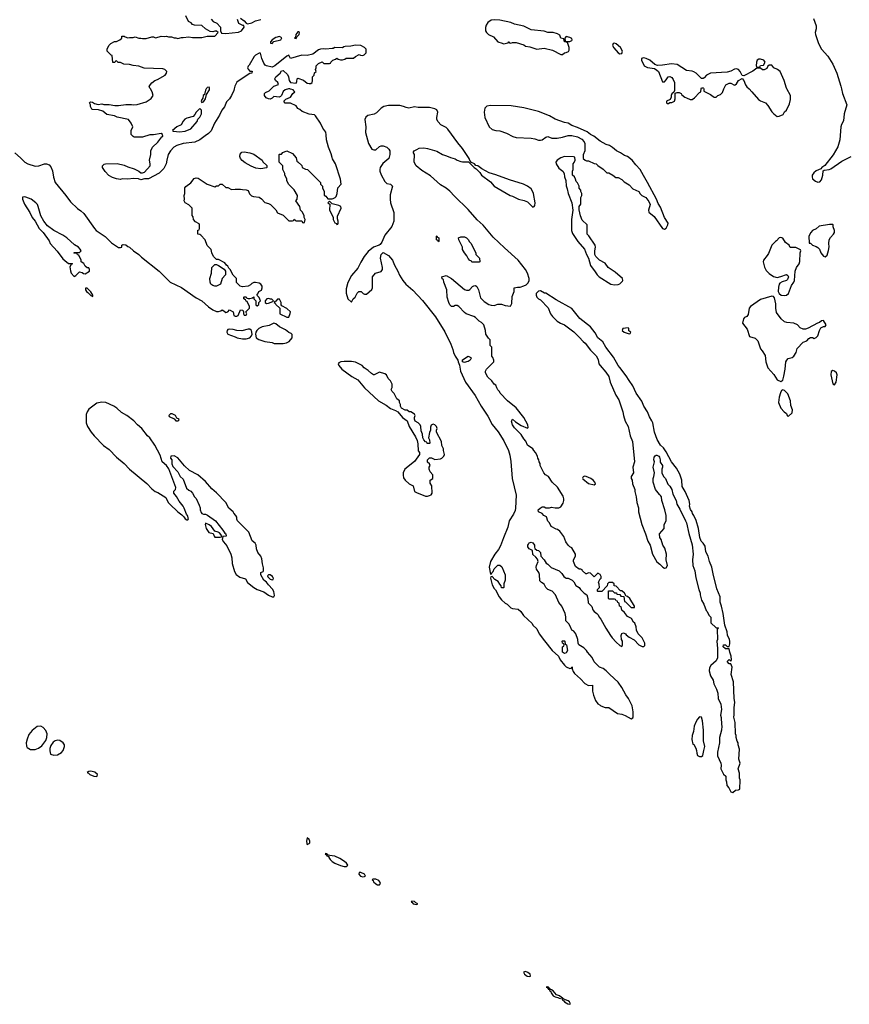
# Model space of a CAD drawing. Header units: inches. Extents: x 2494115 to 2685112, y 774173 to 915163.
# Tile 5 of 215: x 2516622 to 2525589, y 830105 to 840749. Entities that reach past the tile are written whole.
import ezdxf

# ---------------------------------------------------------------- set-up
doc = ezdxf.new("R2010")
doc.units = ezdxf.units.IN
doc.header["$MEASUREMENT"] = 0
for name, color, linetype in [('C5813', 7, 'Continuous'), ('C5814', 7, 'Continuous'), ('C5823', 7, 'Continuous'), ('C5824', 7, 'Continuous')]:
    doc.layers.add(name, color=color, linetype=linetype)

msp = doc.modelspace()

# ---------------------------------------------------------------- linework, layer by layer
at = {"layer": 'C5813', "color": 5, "elevation": 20}
for points in [[(2518940, 840000), (2518937, 839983), (2518911, 839930), (2518890, 839895), (2518859, 839861), (2518834, 839806), (2518808, 839770), (2518783, 839717), (2518729, 839631), (2518692, 839548), (2518663, 839517), (2518625, 839495), (2518570, 839452), (2518515, 839425), (2518390, 839409), (2518322, 839390), (2518288, 839372), (2518251, 839330), (2518228, 839292), (2518211, 839230), (2518206, 839190), (2518180, 839140), (2518131, 839089), (2518014, 839030), (2517972, 839028), (2517930, 839018), (2517907, 839027), (2517852, 839032), (2517790, 839025), (2517730, 839029), (2517710, 839023), (2517670, 839029), (2517624, 839044), (2517584, 839064), (2517547, 839107), (2517518, 839150), (2517518, 839170), (2517534, 839186), (2517549, 839191), (2517674, 839194), (2517750, 839176), (2517790, 839157), (2517858, 839138), (2517911, 839111), (2517930, 839092), (2517950, 839092), (2517970, 839102), (2518034, 839170), (2518034, 839190), (2518024, 839230), (2518039, 839290), (2518041, 839330), (2518057, 839370), (2518115, 839425), (2518157, 839483), (2518168, 839490), (2518167, 839507), (2518150, 839518), (2518070, 839504), (2518030, 839504), (2517950, 839479), (2517860, 839480), (2517847, 839487), (2517828, 839508), (2517828, 839550), (2517846, 839590), (2517828, 839630), (2517798, 839670), (2517677, 839697), (2517646, 839710), (2517565, 839725), (2517519, 839759), (2517475, 839775), (2517410, 839778), (2517402, 839782), (2517389, 839809), (2517388, 839830), (2517378, 839850), (2517382, 839858), (2517390, 839862), (2517410, 839858), (2517430, 839842), (2517470, 839832), (2517510, 839838), (2517531, 839831), (2517589, 839831), (2517650, 839821), (2517690, 839821), (2517771, 839831), (2517830, 839831), (2517850, 839827), (2517890, 839831), (2517990, 839861), (2518043, 839897), (2518064, 839930), (2518054, 839970), (2518035, 840000)], [(2518639, 840000), (2518630, 839986), (2518618, 839942), (2518605, 839930), (2518600, 839900), (2518590, 839886), (2518585, 839865), (2518590, 839854), (2518610, 839862), (2518630, 839894), (2518640, 839940), (2518674, 839990), (2518675, 840000)], [(2519527, 840000), (2519492, 839990), (2519470, 839974), (2519451, 839929), (2519441, 839919), (2519428, 839912), (2519370, 839919), (2519350, 839899), (2519330, 839889), (2519310, 839892), (2519285, 839905), (2519269, 839930), (2519269, 839951), (2519279, 839961), (2519319, 839981), (2519340, 840000)], [(2520000, 839261), (2519990, 839298), (2519961, 839370), (2519937, 839450), (2519936, 839504), (2519930, 839534), (2519897, 839577), (2519873, 839630), (2519821, 839710), (2519810, 839721), (2519750, 839729), (2519675, 839755), (2519650, 839778), (2519630, 839788), (2519610, 839818), (2519550, 839846), (2519490, 839846), (2519480, 839860), (2519478, 839870), (2519498, 839890), (2519550, 839912), (2519575, 839950), (2519595, 839970), (2519590, 839978), (2519578, 839990), (2519550, 839999), (2519541, 840000)], [(2516568, 839308), (2516630, 839257), (2516678, 839210), (2516710, 839190), (2516790, 839164), (2516830, 839168), (2516890, 839192), (2516912, 839192), (2516939, 839179), (2516957, 839157), (2516976, 839116), (2516986, 839046), (2517006, 838990), (2517120, 838850), (2517170, 838779), (2517247, 838707), (2517283, 838683), (2517314, 838654), (2517430, 838491), (2517450, 838471), (2517545, 838405), (2517616, 838336), (2517690, 838286), (2517710, 838285), (2517726, 838290), (2517727, 838313), (2517742, 838318), (2517770, 838315), (2517790, 838298), (2517810, 838291), (2517851, 838251), (2517910, 838211), (2517940, 838180), (2518131, 838030), (2518250, 837913), (2518370, 837855), (2518530, 837741), (2518590, 837711), (2518664, 837644), (2518710, 837611), (2518750, 837596), (2518770, 837595), (2518797, 837603), (2518810, 837612), (2518830, 837602), (2518850, 837582), (2518870, 837592), (2518890, 837612), (2518930, 837592), (2518938, 837550), (2518950, 837544), (2518970, 837544), (2518982, 837550), (2519010, 837612), (2519034, 837610), (2519042, 837590), (2519042, 837570), (2519050, 837554), (2519070, 837554), (2519078, 837570), (2519066, 837590), (2519106, 837630), (2519106, 837650), (2519082, 837702), (2519070, 837706), (2519062, 837722), (2519046, 837730), (2519046, 837750), (2519050, 837754), (2519070, 837754), (2519078, 837738), (2519090, 837734), (2519110, 837734), (2519138, 837742), (2519152, 837752), (2519154, 837730), (2519174, 837710), (2519174, 837670), (2519178, 837658), (2519190, 837654), (2519206, 837670), (2519207, 837693), (2519226, 837710), (2519210, 837746), (2519186, 837770), (2519196, 837784), (2519206, 837810), (2519234, 837826), (2519244, 837850), (2519244, 837870), (2519230, 837889), (2519210, 837902), (2519170, 837908), (2519153, 837907), (2519130, 837898), (2519118, 837882), (2519091, 837869), (2519030, 837862), (2519006, 837870), (2518967, 837907), (2518966, 837950), (2518930, 837986), (2518898, 838050), (2518883, 838063), (2518870, 838086), (2518856, 838096), (2518840, 838120), (2518770, 838158), (2518750, 838158), (2518718, 838190), (2518698, 838230), (2518690, 838266), (2518649, 838309), (2518628, 838370), (2518580, 838420), (2518570, 838428), (2518548, 838430), (2518548, 838472), (2518562, 838478), (2518566, 838490), (2518566, 838530), (2518562, 838542), (2518522, 838562), (2518502, 838590), (2518496, 838616), (2518487, 838633), (2518486, 838710), (2518450, 838748), (2518409, 838769), (2518398, 838790), (2518402, 838810), (2518398, 838850), (2518408, 838870), (2518408, 838930), (2518416, 838944), (2518470, 838985), (2518509, 839031), (2518530, 839041), (2518550, 839036), (2518650, 838971), (2518730, 838942), (2518748, 838952), (2518770, 838954), (2518788, 838972), (2518810, 838972), (2518850, 838934), (2518870, 838934), (2518910, 838912), (2518950, 838918), (2519010, 838918), (2519032, 838912), (2519070, 838911), (2519090, 838902), (2519106, 838866), (2519126, 838846), (2519150, 838836), (2519211, 838831), (2519234, 838814), (2519270, 838771), (2519310, 838761), (2519332, 838750), (2519390, 838694), (2519410, 838662), (2519470, 838634), (2519530, 838574), (2519570, 838574), (2519582, 838578), (2519590, 838594), (2519598, 838578), (2519610, 838574), (2519670, 838574), (2519678, 838558), (2519690, 838554), (2519702, 838558), (2519706, 838590), (2519698, 838610), (2519698, 838630), (2519678, 838670), (2519658, 838690), (2519649, 838730), (2519608, 838790), (2519622, 838810), (2519624, 838850), (2519589, 838910), (2519528, 838970), (2519508, 839010), (2519508, 839030), (2519488, 839068), (2519487, 839087), (2519468, 839128), (2519466, 839170), (2519426, 839210), (2519426, 839290), (2519430, 839294), (2519450, 839294), (2519467, 839313), (2519510, 839331), (2519570, 839302), (2519610, 839254), (2519618, 839218), (2519630, 839214), (2519670, 839174), (2519674, 839150), (2519713, 839133), (2519734, 839130), (2519874, 838990), (2519874, 838970), (2519894, 838950), (2519894, 838930), (2519912, 838892), (2519913, 838853), (2519930, 838842), (2519953, 838813), (2519990, 838811), (2520000, 838814)], [(2520000, 838758), (2519998, 838758), (2519970, 838786), (2519954, 838770), (2519974, 838754), (2519972, 838690), (2520000, 838635)], [(2520000, 831711), (2519974, 831714), (2519958, 831718), (2519950, 831726), (2519942, 831722), (2519946, 831730), (2519930, 831735), (2519922, 831730), (2519940, 831720), (2519942, 831710), (2519962, 831702), (2519963, 831690), (2519979, 831670), (2519999, 831650), (2520000, 831649)]]:
    msp.add_lwpolyline(points, dxfattribs=at)
for points in [[(2518570, 839788), (2518530, 839748), (2518516, 839724), (2518496, 839704), (2518430, 839684), (2518408, 839672), (2518388, 839652), (2518366, 839614), (2518322, 839590), (2518274, 839550), (2518285, 839545), (2518350, 839537), (2518410, 839545), (2518473, 839570), (2518542, 839650), (2518548, 839672), (2518570, 839694), (2518588, 839730), (2518588, 839770)], [(2519230, 839135), (2519175, 839145), (2519124, 839164), (2519060, 839200), (2519028, 839228), (2519009, 839250), (2519001, 839270), (2519004, 839296), (2519024, 839316), (2519050, 839321), (2519111, 839311), (2519154, 839294), (2519242, 839230), (2519250, 839214), (2519293, 839173), (2519294, 839150), (2519290, 839148)], [(2516670, 838834), (2516652, 838830), (2516651, 838810), (2516673, 838753), (2516730, 838666), (2516755, 838610), (2516788, 838570), (2516833, 838490), (2516874, 838450), (2516939, 838359), (2516951, 838330), (2517028, 838248), (2517090, 838165), (2517110, 838145), (2517150, 838114), (2517190, 838114), (2517194, 838110), (2517178, 838102), (2517164, 838076), (2517170, 838034), (2517178, 838010), (2517210, 837972), (2517230, 837982), (2517270, 838022), (2517296, 838016), (2517310, 838005), (2517330, 838002), (2517378, 838030), (2517378, 838050), (2517370, 838066), (2517350, 838066), (2517330, 838086), (2517315, 838115), (2517286, 838130), (2517286, 838150), (2517262, 838202), (2517248, 838208), (2517242, 838222), (2517210, 838226), (2517206, 838230), (2517210, 838234), (2517270, 838232), (2517288, 838250), (2517277, 838270), (2517259, 838290), (2517215, 838315), (2517130, 838392), (2517090, 838419), (2516990, 838469), (2516922, 838522), (2516884, 838570), (2516849, 838630), (2516822, 838730), (2516813, 838750), (2516797, 838770), (2516745, 838810), (2516688, 838832)], [(2518730, 837869), (2518710, 837875), (2518689, 837889), (2518682, 837910), (2518678, 837950), (2518695, 838010), (2518698, 838070), (2518730, 838102), (2518750, 838102), (2518770, 838092), (2518831, 838051), (2518845, 838030), (2518845, 837990), (2518811, 837950), (2518794, 837890), (2518750, 837869)], [(2517350, 837848), (2517334, 837846), (2517332, 837830), (2517343, 837810), (2517359, 837799), (2517390, 837767), (2517405, 837765), (2517410, 837754), (2517414, 837770), (2517390, 837808)], [(2519310, 837735), (2519294, 837730), (2519274, 837710), (2519274, 837690), (2519290, 837682), (2519310, 837685), (2519358, 837702), (2519366, 837710), (2519347, 837727), (2519333, 837727)], [(2519430, 837726), (2519410, 837726), (2519390, 837706), (2519378, 837702), (2519374, 837690), (2519385, 837685), (2519392, 837670), (2519434, 837630), (2519434, 837570), (2519510, 837534), (2519530, 837534), (2519547, 837573), (2519548, 837590), (2519510, 837628), (2519456, 837656), (2519448, 837668), (2519448, 837690)], [(2518890, 837405), (2518870, 837399), (2518863, 837390), (2518861, 837370), (2518870, 837348), (2518950, 837322), (2518971, 837310), (2519030, 837299), (2519070, 837300), (2519110, 837309), (2519127, 837330), (2519134, 837350), (2519129, 837389), (2519110, 837404), (2519090, 837403), (2519024, 837384), (2518969, 837390), (2518930, 837401)], [(2519370, 837469), (2519317, 837443), (2519242, 837430), (2519206, 837410), (2519186, 837390), (2519175, 837370), (2519171, 837350), (2519179, 837310), (2519206, 837290), (2519271, 837270), (2519350, 837258), (2519372, 837250), (2519470, 837248), (2519506, 837254), (2519535, 837270), (2519568, 837310), (2519567, 837347), (2519556, 837356), (2519530, 837366), (2519496, 837396), (2519430, 837429), (2519390, 837462)], [(2517510, 836615), (2517457, 836603), (2517370, 836539), (2517350, 836509), (2517340, 836480), (2517341, 836390), (2517356, 836350), (2517394, 836290), (2517427, 836250), (2517527, 836147), (2517590, 836101), (2517670, 836020), (2517752, 835952), (2517810, 835890), (2517996, 835736), (2518050, 835677), (2518086, 835650), (2518116, 835636), (2518202, 835582), (2518227, 835530), (2518243, 835510), (2518330, 835427), (2518375, 835395), (2518395, 835375), (2518410, 835352), (2518430, 835342), (2518438, 835342), (2518446, 835354), (2518435, 835390), (2518424, 835404), (2518399, 835470), (2518389, 835490), (2518345, 835545), (2518316, 835596), (2518289, 835630), (2518288, 835652), (2518306, 835670), (2518308, 835690), (2518234, 835894), (2518209, 835929), (2518161, 835970), (2518141, 836041), (2518084, 836150), (2518030, 836228), (2518002, 836250), (2517942, 836330), (2517895, 836370), (2517854, 836414), (2517781, 836470), (2517724, 836504), (2517672, 836550), (2517639, 836570), (2517552, 836610)], [(2518270, 836488), (2518253, 836487), (2518234, 836470), (2518238, 836458), (2518293, 836433), (2518310, 836414), (2518330, 836414), (2518342, 836418), (2518346, 836430), (2518322, 836442), (2518306, 836470)], [(2518290, 836033), (2518254, 836030), (2518252, 836010), (2518265, 835990), (2518266, 835946), (2518277, 835917), (2518330, 835862), (2518358, 835810), (2518390, 835782), (2518426, 835686), (2518450, 835662), (2518471, 835651), (2518491, 835631), (2518512, 835592), (2518530, 835574), (2518562, 835502), (2518571, 835471), (2518571, 835450), (2518582, 835422), (2518591, 835411), (2518610, 835402), (2518630, 835402), (2518651, 835391), (2518738, 835330), (2518818, 835230), (2518838, 835198), (2518851, 835190), (2518853, 835167), (2518818, 835162), (2518812, 835130), (2518824, 835104), (2518860, 835060), (2518905, 834970), (2518916, 834930), (2518919, 834870), (2518945, 834785), (2518963, 834750), (2519002, 834722), (2519063, 834703), (2519086, 834666), (2519154, 834610), (2519187, 834590), (2519262, 834562), (2519310, 834527), (2519350, 834508), (2519369, 834511), (2519376, 834524), (2519369, 834569), (2519354, 834594), (2519310, 834638), (2519289, 834669), (2519262, 834690), (2519230, 834746), (2519230, 834774), (2519255, 834785), (2519258, 834790), (2519256, 834824), (2519246, 834866), (2519239, 834919), (2519229, 834949), (2519195, 834990), (2519182, 835030), (2519178, 835070), (2519168, 835090), (2519135, 835115), (2519098, 835210), (2518978, 835330), (2518968, 835350), (2518968, 835370), (2518958, 835390), (2518935, 835415), (2518928, 835430), (2518882, 835470), (2518850, 835529), (2518750, 835633), (2518699, 835679), (2518630, 835758), (2518549, 835830), (2518456, 835876), (2518405, 835925), (2518330, 836012)], [(2518630, 835306), (2518625, 835290), (2518638, 835250), (2518667, 835207), (2518713, 835193), (2518724, 835164), (2518733, 835153), (2518790, 835154), (2518802, 835158), (2518806, 835170), (2518780, 835200), (2518766, 835210), (2518730, 835218), (2518695, 835270), (2518670, 835289)], [(2519330, 834748), (2519310, 834746), (2519302, 834738), (2519305, 834725), (2519330, 834702), (2519350, 834694), (2519362, 834698), (2519366, 834710), (2519358, 834718), (2519355, 834730)], [(2516850, 833112), (2516810, 833107), (2516755, 833065), (2516719, 833021), (2516701, 832970), (2516693, 832930), (2516696, 832896), (2516702, 832882), (2516738, 832858), (2516790, 832861), (2516824, 832875), (2516861, 832899), (2516903, 832957), (2516916, 832990), (2516918, 833030), (2516905, 833065), (2516877, 833097)], [(2517030, 832961), (2517006, 832954), (2516983, 832937), (2516958, 832902), (2516946, 832870), (2516946, 832846), (2516954, 832810), (2516990, 832798), (2517030, 832803), (2517074, 832826), (2517092, 832848), (2517106, 832890), (2517105, 832910), (2517092, 832932), (2517057, 832957)], [(2517390, 832624), (2517370, 832622), (2517352, 832610), (2517366, 832605), (2517379, 832590), (2517423, 832570), (2517450, 832569), (2517458, 832570), (2517464, 832590), (2517433, 832613)], [(2519730, 831906), (2519723, 831870), (2519724, 831844), (2519730, 831832), (2519750, 831842), (2519758, 831850), (2519758, 831870), (2519750, 831886)]]:
    msp.add_lwpolyline(points, close=True, dxfattribs=at)
at = {"layer": 'C5814', "color": 5, "elevation": 20}
for points in [[(2518035, 840000), (2518028, 840010), (2518022, 840030), (2518025, 840035), (2518052, 840068), (2518084, 840090), (2518110, 840101), (2518193, 840150), (2518209, 840170), (2518213, 840190), (2518192, 840212), (2518170, 840217), (2517966, 840226), (2517910, 840245), (2517850, 840253), (2517810, 840265), (2517749, 840269), (2517710, 840288), (2517688, 840288), (2517670, 840306), (2517658, 840302), (2517652, 840288), (2517628, 840288), (2517622, 840362), (2517610, 840366), (2517568, 840410), (2517568, 840432), (2517586, 840470), (2517606, 840490), (2517648, 840512), (2517667, 840513), (2517706, 840530), (2517726, 840550), (2517726, 840570), (2517730, 840572), (2517752, 840572), (2517762, 840562), (2517790, 840552), (2517810, 840558), (2517850, 840558), (2517870, 840565), (2517910, 840551), (2517930, 840551), (2517950, 840545), (2517990, 840545), (2518050, 840562), (2518070, 840562), (2518090, 840552), (2518130, 840562), (2518150, 840572), (2518190, 840566), (2518210, 840571), (2518230, 840565), (2518264, 840564), (2518290, 840552), (2518310, 840552), (2518330, 840545), (2518370, 840558), (2518390, 840556), (2518450, 840564), (2518490, 840556), (2518590, 840558), (2518650, 840572), (2518730, 840572), (2518766, 840610), (2518750, 840626), (2518730, 840626), (2518710, 840618), (2518680, 840620), (2518629, 840649), (2518590, 840686), (2518510, 840689), (2518490, 840698), (2518475, 840715), (2518448, 840730), (2518418, 840790)], [(2518690, 840754), (2518714, 840730), (2518754, 840710), (2518794, 840670), (2518792, 840630), (2518805, 840605), (2518850, 840601), (2518986, 840614), (2519019, 840630), (2519048, 840670), (2519046, 840686), (2519034, 840686), (2518989, 840709), (2518978, 840750)], [(2519010, 840765), (2519050, 840738), (2519070, 840712), (2519086, 840706), (2519130, 840715), (2519170, 840735), (2519230, 840751)], [(2520000, 840437), (2519930, 840429), (2519910, 840434), (2519874, 840430), (2519850, 840422), (2519790, 840378), (2519730, 840362), (2519670, 840364), (2519550, 840329), (2519530, 840366), (2519522, 840358), (2519510, 840355), (2519379, 840250), (2519350, 840237), (2519289, 840249), (2519276, 840256), (2519260, 840280), (2519238, 840330), (2519226, 840386), (2519210, 840388), (2519170, 840365), (2519155, 840350), (2519102, 840258), (2519090, 840246), (2519085, 840230), (2519090, 840214), (2519110, 840194), (2519133, 840193), (2519132, 840170), (2519110, 840168), (2519090, 840158), (2518968, 840072), (2518948, 840032), (2518940, 840000)], [(2519340, 840000), (2519370, 840029), (2519421, 840050), (2519413, 840070), (2519386, 840090), (2519379, 840110), (2519390, 840130), (2519439, 840170), (2519450, 840196), (2519470, 840199), (2519517, 840157), (2519527, 840130), (2519533, 840090), (2519550, 840071), (2519610, 840062), (2519619, 840081), (2519622, 840110), (2519630, 840118), (2519690, 840097), (2519730, 840064), (2519750, 840059), (2519770, 840061), (2519782, 840070), (2519787, 840087), (2519788, 840132), (2519806, 840150), (2519807, 840173), (2519826, 840190), (2519818, 840210), (2519826, 840230), (2519826, 840250), (2519850, 840274), (2519890, 840292), (2519910, 840274), (2519970, 840274), (2519982, 840278), (2519986, 840290), (2520000, 840305)], [(2518675, 840000), (2518675, 840010), (2518670, 840018), (2518650, 840015), (2518645, 840010), (2518639, 840000)], [(2519541, 840000), (2519530, 840001), (2519527, 840000)]]:
    msp.add_lwpolyline(points, dxfattribs=at)
for points in [[(2519630, 840618), (2519606, 840590), (2519602, 840558), (2519594, 840550), (2519610, 840545), (2519618, 840562), (2519642, 840590), (2519646, 840610), (2519636, 840616)], [(2519430, 840568), (2519390, 840555), (2519352, 840530), (2519332, 840510), (2519334, 840494), (2519350, 840492), (2519368, 840512), (2519446, 840530), (2519454, 840554)]]:
    msp.add_lwpolyline(points, close=True, dxfattribs=at)
at = {"layer": 'C5823', "color": 5, "elevation": 20}
for points in [[(2523699, 840000), (2523698, 839982), (2523694, 839966), (2523670, 839946), (2523662, 839930), (2523662, 839910), (2523652, 839888), (2523614, 839870), (2523614, 839850), (2523624, 839844), (2523636, 839844), (2523650, 839854), (2523670, 839854), (2523698, 839870), (2523707, 839893), (2523706, 839954), (2523730, 839962), (2523750, 839962), (2523770, 839951), (2523778, 839938), (2523811, 839911), (2523830, 839906), (2523870, 839885), (2523890, 839885), (2523917, 839903), (2523970, 839962), (2523986, 839970), (2523989, 840000)], [(2524015, 840000), (2524018, 839978), (2524090, 839942), (2524118, 839918), (2524130, 839912), (2524150, 839912), (2524169, 839931), (2524198, 839942), (2524218, 839962), (2524232, 840000)], [(2524505, 840000), (2524537, 839970), (2524607, 839887), (2524630, 839871), (2524682, 839850), (2524710, 839822), (2524750, 839752), (2524772, 839730), (2524810, 839702), (2524830, 839705), (2524875, 839725), (2524890, 839752), (2524909, 839771), (2524942, 839838), (2524952, 839888), (2524953, 839930), (2524915, 840000)], [(2525505, 840000), (2525516, 839950), (2525562, 839830), (2525533, 839730), (2525525, 839655), (2525505, 839615), (2525498, 839590), (2525485, 839450), (2525465, 839375), (2525413, 839287), (2525326, 839174), (2525291, 839150), (2525282, 839138), (2525230, 839114), (2525206, 839094), (2525189, 839070), (2525186, 839050), (2525190, 839030), (2525223, 839003), (2525250, 838991), (2525270, 838995), (2525290, 839016), (2525304, 839070), (2525306, 839114), (2525316, 839124), (2525370, 839130), (2525390, 839137), (2525510, 839221), (2525610, 839270)], [(2520000, 838814), (2520010, 838816), (2520032, 838828), (2520042, 838838), (2520055, 838870), (2520062, 838930), (2520095, 838970), (2520090, 839026), (2520034, 839190), (2520004, 839245), (2520000, 839261)], [(2520000, 838635), (2520012, 838612), (2520012, 838590), (2520030, 838554), (2520045, 838545), (2520050, 838534), (2520062, 838538), (2520066, 838550), (2520066, 838570), (2520056, 838596), (2520056, 838624), (2520097, 838710), (2520094, 838730), (2520070, 838741), (2520000, 838758)], [(2520000, 831649), (2520029, 831629), (2520090, 831604), (2520130, 831594), (2520150, 831596), (2520160, 831600), (2520169, 831610), (2520155, 831630), (2520134, 831650), (2520082, 831682), (2520030, 831707), (2520000, 831711)]]:
    msp.add_lwpolyline(points, dxfattribs=at)
for points in [[(2520730, 839823), (2520610, 839820), (2520559, 839810), (2520530, 839792), (2520478, 839742), (2520454, 839726), (2520386, 839714), (2520363, 839697), (2520354, 839670), (2520362, 839590), (2520359, 839530), (2520391, 839410), (2520430, 839351), (2520450, 839342), (2520470, 839342), (2520510, 839378), (2520530, 839386), (2520550, 839386), (2520590, 839371), (2520611, 839351), (2520621, 839330), (2520623, 839290), (2520611, 839250), (2520546, 839194), (2520520, 839150), (2520514, 839130), (2520515, 839110), (2520530, 839071), (2520570, 838999), (2520590, 838979), (2520631, 838970), (2520651, 838950), (2520626, 838854), (2520625, 838810), (2520630, 838770), (2520666, 838666), (2520665, 838570), (2520646, 838514), (2520570, 838418), (2520536, 838344), (2520520, 838320), (2520508, 838312), (2520448, 838290), (2520390, 838244), (2520347, 838190), (2520310, 838129), (2520277, 838063), (2520210, 837984), (2520170, 837909), (2520150, 837838), (2520150, 837794), (2520170, 837732), (2520210, 837694), (2520228, 837730), (2520248, 837750), (2520270, 837792), (2520289, 837811), (2520314, 837810), (2520334, 837790), (2520350, 837782), (2520370, 837782), (2520428, 837832), (2520434, 837850), (2520435, 837970), (2520468, 838010), (2520530, 838026), (2520544, 838050), (2520544, 838070), (2520521, 838170), (2520529, 838210), (2520550, 838234), (2520610, 838198), (2520650, 838151), (2520674, 838094), (2520710, 838032), (2520726, 837986), (2520763, 837930), (2520796, 837890), (2520870, 837825), (2520975, 837715), (2521118, 837538), (2521216, 837376), (2521283, 837243), (2521305, 837185), (2521311, 837150), (2521330, 837111), (2521358, 837070), (2521361, 837050), (2521376, 837016), (2521386, 836950), (2521441, 836830), (2521545, 836685), (2521609, 836570), (2521682, 836462), (2521730, 836373), (2521793, 836293), (2521856, 836196), (2521905, 836090), (2521921, 836041), (2521932, 835972), (2521944, 835790), (2521987, 835610), (2521982, 835470), (2521977, 835443), (2521958, 835402), (2521913, 835330), (2521897, 835263), (2521850, 835149), (2521819, 835061), (2521798, 835022), (2521759, 834970), (2521710, 834893), (2521695, 834830), (2521710, 834754), (2521722, 834758), (2521726, 834770), (2521738, 834782), (2521749, 834811), (2521790, 834852), (2521812, 834852), (2521835, 834835), (2521871, 834749), (2521871, 834690), (2521854, 834650), (2521854, 834610), (2521850, 834606), (2521830, 834606), (2521826, 834630), (2521810, 834646), (2521795, 834675), (2521758, 834698), (2521730, 834728), (2521714, 834726), (2521712, 834710), (2521730, 834638), (2521750, 834601), (2521765, 834585), (2521803, 834510), (2521830, 834479), (2521870, 834441), (2521891, 834431), (2521930, 834392), (2521950, 834382), (2522010, 834378), (2522038, 834350), (2522067, 834307), (2522161, 834221), (2522170, 834202), (2522210, 834162), (2522236, 834110), (2522293, 834033), (2522376, 833930), (2522445, 833870), (2522465, 833830), (2522510, 833772), (2522530, 833752), (2522570, 833734), (2522582, 833738), (2522590, 833752), (2522594, 833750), (2522594, 833730), (2522604, 833704), (2522620, 833680), (2522684, 833624), (2522732, 833572), (2522770, 833552), (2522813, 833553), (2522814, 833490), (2522825, 833445), (2522845, 833390), (2522870, 833352), (2522898, 833338), (2522902, 833330), (2522950, 833312), (2522990, 833314), (2523085, 833250), (2523130, 833241), (2523167, 833227), (2523230, 833191), (2523250, 833202), (2523254, 833214), (2523253, 833267), (2523241, 833330), (2523203, 833410), (2523173, 833450), (2523129, 833530), (2523090, 833589), (2522999, 833670), (2522962, 833710), (2522930, 833734), (2522888, 833750), (2522830, 833808), (2522810, 833855), (2522759, 833910), (2522749, 833930), (2522719, 833959), (2522666, 833990), (2522658, 834010), (2522655, 834050), (2522635, 834110), (2522610, 834138), (2522589, 834149), (2522573, 834193), (2522558, 834218), (2522526, 834250), (2522526, 834294), (2522519, 834330), (2522482, 834410), (2522450, 834448), (2522415, 834530), (2522378, 834570), (2522329, 834590), (2522309, 834610), (2522290, 834646), (2522263, 834663), (2522244, 834684), (2522242, 834750), (2522234, 834774), (2522209, 834810), (2522204, 834830), (2522208, 834850), (2522226, 834890), (2522218, 834918), (2522200, 834940), (2522170, 834966), (2522166, 835010), (2522130, 835029), (2522115, 835050), (2522115, 835070), (2522120, 835080), (2522130, 835092), (2522150, 835102), (2522170, 835092), (2522185, 835070), (2522185, 835045), (2522190, 835034), (2522210, 835014), (2522230, 835012), (2522252, 834990), (2522254, 834950), (2522291, 834911), (2522312, 834872), (2522330, 834862), (2522366, 834826), (2522452, 834790), (2522482, 834762), (2522502, 834730), (2522517, 834717), (2522530, 834711), (2522550, 834711), (2522592, 834690), (2522611, 834671), (2522632, 834632), (2522670, 834612), (2522682, 834590), (2522722, 834550), (2522751, 834531), (2522762, 834490), (2522766, 834446), (2522805, 834405), (2522818, 834370), (2522830, 834352), (2522862, 834330), (2522875, 834315), (2522885, 834290), (2522902, 834270), (2522956, 834170), (2523007, 834090), (2523025, 834065), (2523070, 834018), (2523110, 833982), (2523130, 833974), (2523138, 833990), (2523138, 834030), (2523128, 834048), (2523122, 834090), (2523130, 834114), (2523150, 834122), (2523171, 834111), (2523178, 834098), (2523210, 834072), (2523264, 834044), (2523314, 833990), (2523330, 833982), (2523350, 833974), (2523370, 833974), (2523378, 833982), (2523378, 834010), (2523350, 834066), (2523308, 834108), (2523288, 834150), (2523287, 834187), (2523270, 834226), (2523256, 834236), (2523235, 834275), (2523190, 834298), (2523160, 834340), (2523130, 834366), (2523122, 834402), (2523106, 834410), (2523102, 834442), (2523087, 834447), (2523082, 834462), (2523068, 834468), (2523062, 834482), (2523050, 834486), (2522990, 834486), (2522986, 834490), (2522987, 834573), (2523030, 834574), (2523050, 834554), (2523073, 834553), (2523078, 834538), (2523110, 834534), (2523118, 834518), (2523153, 834513), (2523158, 834458), (2523170, 834454), (2523230, 834394), (2523266, 834394), (2523268, 834410), (2523217, 834490), (2523190, 834514), (2523178, 834518), (2523159, 834550), (2523130, 834574), (2523116, 834576), (2523070, 834626), (2523047, 834627), (2523046, 834650), (2523030, 834666), (2522990, 834666), (2522974, 834650), (2522973, 834627), (2522913, 834567), (2522870, 834566), (2522866, 834570), (2522868, 834590), (2522888, 834610), (2522887, 834647), (2522878, 834670), (2522896, 834704), (2522907, 834713), (2522908, 834730), (2522898, 834750), (2522870, 834766), (2522830, 834726), (2522790, 834766), (2522770, 834768), (2522750, 834758), (2522740, 834760), (2522706, 834790), (2522702, 834802), (2522688, 834808), (2522670, 834809), (2522630, 834838), (2522609, 834890), (2522609, 834911), (2522628, 834950), (2522628, 834970), (2522590, 835038), (2522569, 835049), (2522550, 835068), (2522526, 835106), (2522503, 835163), (2522460, 835220), (2522436, 835236), (2522420, 835240), (2522366, 835270), (2522348, 835310), (2522329, 835329), (2522315, 835375), (2522289, 835389), (2522269, 835409), (2522228, 835430), (2522226, 835450), (2522246, 835470), (2522270, 835482), (2522290, 835482), (2522310, 835472), (2522350, 835472), (2522370, 835478), (2522410, 835471), (2522448, 835472), (2522470, 835482), (2522497, 835523), (2522504, 835550), (2522504, 835570), (2522497, 835597), (2522435, 835695), (2522378, 835750), (2522338, 835810), (2522306, 835830), (2522286, 835850), (2522248, 835930), (2522248, 835950), (2522238, 835970), (2522235, 835990), (2522222, 836010), (2522218, 836030), (2522198, 836070), (2522178, 836090), (2522168, 836108), (2522109, 836149), (2522094, 836194), (2522070, 836218), (2522043, 836263), (2521970, 836338), (2521948, 836370), (2521938, 836410), (2521950, 836432), (2521981, 836401), (2522042, 836362), (2522110, 836334), (2522118, 836342), (2522114, 836370), (2522070, 836449), (2521990, 836554), (2521895, 836630), (2521815, 836710), (2521809, 836729), (2521790, 836748), (2521778, 836770), (2521770, 836798), (2521749, 836809), (2521725, 836845), (2521683, 836883), (2521658, 836930), (2521658, 836950), (2521666, 836970), (2521746, 837050), (2521746, 837070), (2521736, 837096), (2521726, 837110), (2521727, 837207), (2521708, 837228), (2521707, 837287), (2521690, 837306), (2521662, 837350), (2521658, 837390), (2521638, 837450), (2521615, 837475), (2521589, 837489), (2521548, 837530), (2521530, 837542), (2521449, 837570), (2521430, 837584), (2521368, 837650), (2521350, 837659), (2521330, 837659), (2521310, 837649), (2521290, 837649), (2521270, 837668), (2521259, 837690), (2521244, 837750), (2521238, 837830), (2521208, 837910), (2521202, 837942), (2521190, 837946), (2521186, 837970), (2521230, 837982), (2521290, 837952), (2521430, 837831), (2521450, 837825), (2521475, 837825), (2521489, 837831), (2521516, 837864), (2521530, 837872), (2521550, 837874), (2521564, 837864), (2521582, 837830), (2521602, 837742), (2521641, 837701), (2521692, 837670), (2521717, 837663), (2521750, 837661), (2521790, 837672), (2521830, 837672), (2521870, 837658), (2521928, 837652), (2521940, 837680), (2521945, 837755), (2521968, 837810), (2521968, 837850), (2522002, 837858), (2522030, 837858), (2522070, 837871), (2522096, 837884), (2522117, 837903), (2522129, 837930), (2522129, 837950), (2522112, 838010), (2522089, 838050), (2522010, 838151), (2521861, 838281), (2521739, 838399), (2521630, 838526), (2521566, 838586), (2521470, 838697), (2521321, 838841), (2521270, 838897), (2521230, 838929), (2521170, 838965), (2521061, 839061), (2520970, 839119), (2520909, 839170), (2520886, 839210), (2520888, 839290), (2520878, 839310), (2520880, 839320), (2520887, 839333), (2520916, 839344), (2520940, 839360), (2520990, 839362), (2521030, 839358), (2521130, 839326), (2521192, 839290), (2521237, 839277), (2521278, 839258), (2521330, 839245), (2521351, 839231), (2521390, 839216), (2521410, 839211), (2521473, 839213), (2521534, 839150), (2521557, 839137), (2521597, 839097), (2521612, 839070), (2521710, 838996), (2521751, 838951), (2521922, 838850), (2521950, 838841), (2522012, 838810), (2522074, 838794), (2522110, 838779), (2522170, 838723), (2522182, 838730), (2522190, 838742), (2522193, 838770), (2522177, 838870), (2522170, 838889), (2522150, 838921), (2522110, 838951), (2522069, 838970), (2521916, 839016), (2521770, 839073), (2521695, 839095), (2521616, 839136), (2521575, 839170), (2521554, 839174), (2521538, 839190), (2521506, 839206), (2521487, 839227), (2521479, 839250), (2521410, 839355), (2521357, 839417), (2521250, 839567), (2521230, 839584), (2521174, 839614), (2521144, 839644), (2521129, 839671), (2521129, 839690), (2521141, 839750), (2521130, 839773), (2521110, 839785), (2521050, 839798), (2520930, 839801), (2520890, 839806), (2520828, 839792), (2520798, 839798), (2520770, 839812)], [(2521710, 839821), (2521670, 839813), (2521650, 839792), (2521643, 839750), (2521649, 839690), (2521696, 839590), (2521730, 839563), (2521770, 839551), (2521810, 839547), (2521883, 839523), (2521953, 839487), (2521990, 839477), (2522150, 839467), (2522190, 839461), (2522230, 839445), (2522250, 839445), (2522270, 839451), (2522310, 839478), (2522330, 839486), (2522374, 839470), (2522430, 839467), (2522490, 839478), (2522550, 839498), (2522590, 839498), (2522650, 839481), (2522697, 839457), (2522725, 839430), (2522732, 839410), (2522732, 839332), (2522713, 839287), (2522714, 839250), (2522734, 839230), (2522750, 839222), (2522770, 839222), (2522833, 839193), (2522852, 839192), (2522872, 839172), (2522930, 839132), (2522970, 839094), (2522990, 839092), (2523034, 839070), (2523064, 839044), (2523090, 839042), (2523130, 839022), (2523157, 838997), (2523210, 838965), (2523250, 838922), (2523313, 838893), (2523330, 838865), (2523348, 838848), (2523390, 838826), (2523423, 838783), (2523435, 838750), (2523418, 838690), (2523421, 838670), (2523481, 838621), (2523570, 838491), (2523590, 838483), (2523610, 838497), (2523618, 838510), (2523629, 838530), (2523631, 838550), (2523592, 838610), (2523550, 838724), (2523523, 838763), (2523504, 838810), (2523407, 838990), (2523363, 839063), (2523329, 839130), (2523280, 839180), (2523241, 839230), (2523190, 839269), (2523161, 839281), (2523117, 839310), (2523071, 839331), (2523030, 839369), (2522997, 839390), (2522961, 839401), (2522896, 839436), (2522828, 839490), (2522790, 839509), (2522755, 839535), (2522650, 839584), (2522590, 839604), (2522550, 839629), (2522510, 839639), (2522410, 839675), (2522348, 839710), (2522230, 839757), (2522070, 839796), (2521936, 839816)], [(2522510, 839269), (2522470, 839255), (2522431, 839230), (2522418, 839210), (2522421, 839190), (2522450, 839145), (2522492, 839110), (2522506, 839086), (2522511, 839050), (2522526, 839010), (2522530, 838954), (2522541, 838921), (2522551, 838870), (2522591, 838770), (2522601, 838690), (2522587, 838590), (2522586, 838510), (2522588, 838470), (2522599, 838439), (2522654, 838350), (2522726, 838270), (2522747, 838210), (2522771, 838170), (2522791, 838090), (2522844, 838024), (2522864, 837990), (2522884, 837970), (2523010, 837891), (2523050, 837881), (2523090, 837887), (2523110, 837895), (2523137, 837923), (2523141, 837930), (2523137, 837950), (2523059, 838019), (2522984, 838070), (2522950, 838117), (2522889, 838149), (2522849, 838190), (2522839, 838210), (2522839, 838250), (2522845, 838290), (2522841, 838310), (2522773, 838413), (2522755, 838430), (2522754, 838530), (2522703, 838583), (2522684, 838630), (2522668, 838692), (2522668, 838730), (2522687, 838753), (2522688, 838828), (2522698, 838850), (2522698, 838870), (2522688, 838890), (2522687, 838907), (2522670, 838926), (2522668, 838950), (2522650, 838986), (2522638, 838998), (2522630, 839026), (2522618, 839050), (2522598, 839070), (2522598, 839110), (2522606, 839130), (2522606, 839190), (2522616, 839204), (2522626, 839230), (2522622, 839262), (2522607, 839267)], [(2525410, 838535), (2525374, 838534), (2525264, 838516), (2525230, 838489), (2525192, 838470), (2525172, 838450), (2525152, 838410), (2525154, 838334), (2525170, 838332), (2525190, 838312), (2525230, 838298), (2525250, 838285), (2525267, 838267), (2525281, 838230), (2525310, 838192), (2525330, 838185), (2525350, 838205), (2525366, 838254), (2525372, 838292), (2525369, 838330), (2525373, 838370), (2525385, 838395), (2525417, 838430), (2525429, 838450), (2525429, 838470), (2525415, 838510), (2525415, 838530)], [(2521150, 838346), (2521142, 838362), (2521126, 838370), (2521126, 838410), (2521130, 838414), (2521138, 838398), (2521154, 838390), (2521154, 838350)], [(2521510, 838126), (2521502, 838142), (2521487, 838147), (2521470, 838166), (2521456, 838196), (2521429, 838229), (2521410, 838266), (2521408, 838290), (2521368, 838370), (2521366, 838390), (2521390, 838402), (2521430, 838402), (2521450, 838392), (2521472, 838370), (2521482, 838350), (2521502, 838330), (2521522, 838282), (2521552, 838230), (2521554, 838210), (2521592, 838170), (2521594, 838130), (2521590, 838126)], [(2524850, 838394), (2524830, 838389), (2524803, 838357), (2524791, 838350), (2524753, 838310), (2524717, 838223), (2524702, 838198), (2524660, 838150), (2524658, 838130), (2524673, 838073), (2524690, 838039), (2524724, 838004), (2524770, 837974), (2524810, 837961), (2524850, 837971), (2524910, 837996), (2524925, 837985), (2524931, 837970), (2524920, 837940), (2524911, 837929), (2524864, 837916), (2524840, 837900), (2524831, 837889), (2524823, 837857), (2524822, 837810), (2524832, 837790), (2524851, 837771), (2524890, 837766), (2524910, 837771), (2524932, 837790), (2524965, 837875), (2524989, 837910), (2524997, 837930), (2525003, 838030), (2525019, 838070), (2525049, 838110), (2525055, 838135), (2525058, 838230), (2525066, 838250), (2525062, 838262), (2525010, 838288), (2524950, 838286), (2524938, 838310), (2524901, 838341), (2524870, 838386)], [(2522250, 837818), (2522230, 837815), (2522205, 837790), (2522205, 837770), (2522212, 837750), (2522230, 837732), (2522250, 837722), (2522334, 837634), (2522361, 837570), (2522381, 837541), (2522431, 837491), (2522467, 837467), (2522510, 837451), (2522610, 837376), (2522670, 837318), (2522711, 837270), (2522733, 837253), (2522790, 837176), (2522854, 837114), (2522874, 837074), (2522883, 837030), (2522895, 837010), (2522958, 836938), (2522990, 836890), (2523005, 836830), (2523065, 836690), (2523099, 836639), (2523141, 836510), (2523147, 836470), (2523167, 836410), (2523199, 836350), (2523219, 836250), (2523247, 836190), (2523267, 835970), (2523251, 835910), (2523258, 835850), (2523232, 835810), (2523232, 835790), (2523242, 835770), (2523245, 835730), (2523271, 835670), (2523272, 835648), (2523286, 835590), (2523291, 835531), (2523311, 835471), (2523312, 835428), (2523346, 835290), (2523386, 835190), (2523411, 835110), (2523438, 835070), (2523461, 834970), (2523508, 834888), (2523542, 834862), (2523572, 834830), (2523590, 834821), (2523610, 834825), (2523624, 834850), (2523609, 834909), (2523614, 834970), (2523594, 835035), (2523575, 835070), (2523555, 835130), (2523542, 835150), (2523538, 835190), (2523588, 835250), (2523588, 835292), (2523608, 835332), (2523609, 835390), (2523595, 835450), (2523562, 835550), (2523558, 835590), (2523550, 835606), (2523536, 835616), (2523495, 835670), (2523469, 835750), (2523468, 835790), (2523478, 835810), (2523482, 835850), (2523469, 835910), (2523482, 835970), (2523475, 835990), (2523481, 836019), (2523490, 836034), (2523500, 836040), (2523510, 836042), (2523530, 836032), (2523538, 836018), (2523545, 835990), (2523544, 835964), (2523571, 835930), (2523571, 835910), (2523562, 835890), (2523562, 835850), (2523582, 835810), (2523602, 835790), (2523627, 835727), (2523650, 835705), (2523671, 835670), (2523681, 835621), (2523716, 835550), (2523726, 835510), (2523758, 835458), (2523778, 835410), (2523805, 835365), (2523818, 835330), (2523831, 835311), (2523854, 835194), (2523891, 835071), (2523903, 834970), (2523895, 834910), (2523899, 834850), (2523919, 834790), (2523930, 834714), (2523961, 834590), (2523978, 834550), (2523978, 834530), (2523990, 834474), (2524018, 834430), (2524042, 834362), (2524054, 834350), (2524072, 834310), (2524092, 834290), (2524092, 834230), (2524150, 834174), (2524170, 834174), (2524174, 834170), (2524162, 834158), (2524165, 834050), (2524158, 834030), (2524165, 833950), (2524165, 833850), (2524150, 833818), (2524091, 833769), (2524079, 833741), (2524075, 833710), (2524090, 833656), (2524118, 833610), (2524126, 833570), (2524155, 833510), (2524167, 833470), (2524171, 833411), (2524201, 833350), (2524206, 833290), (2524198, 833230), (2524205, 833205), (2524206, 833130), (2524211, 833110), (2524206, 833070), (2524187, 832990), (2524186, 832930), (2524163, 832830), (2524163, 832790), (2524201, 832710), (2524205, 832690), (2524202, 832650), (2524230, 832594), (2524254, 832570), (2524254, 832530), (2524262, 832510), (2524266, 832470), (2524286, 832446), (2524310, 832402), (2524330, 832394), (2524360, 832420), (2524390, 832422), (2524406, 832430), (2524409, 832530), (2524404, 832550), (2524403, 832603), (2524389, 832650), (2524409, 832710), (2524394, 832754), (2524403, 832863), (2524389, 832910), (2524388, 832930), (2524378, 832950), (2524368, 832990), (2524368, 833010), (2524358, 833030), (2524356, 833150), (2524341, 833210), (2524346, 833234), (2524344, 833310), (2524352, 833370), (2524345, 833410), (2524339, 833590), (2524314, 833670), (2524322, 833750), (2524310, 833786), (2524290, 833786), (2524268, 833810), (2524290, 833834), (2524310, 833814), (2524315, 833830), (2524314, 833870), (2524298, 833910), (2524290, 833946), (2524250, 833946), (2524226, 833970), (2524228, 833990), (2524232, 833992), (2524250, 833992), (2524270, 833974), (2524290, 833974), (2524297, 834003), (2524298, 834030), (2524294, 834050), (2524274, 834094), (2524269, 834130), (2524243, 834203), (2524227, 834330), (2524209, 834410), (2524193, 834453), (2524192, 834510), (2524158, 834598), (2524117, 834757), (2524104, 834830), (2524077, 834890), (2524063, 834950), (2524037, 834997), (2524030, 835058), (2524010, 835089), (2523989, 835110), (2523975, 835150), (2523959, 835250), (2523935, 835335), (2523910, 835388), (2523894, 835410), (2523889, 835430), (2523873, 835453), (2523863, 835490), (2523865, 835510), (2523858, 835550), (2523815, 835650), (2523784, 835704), (2523778, 835770), (2523757, 835837), (2523720, 835900), (2523669, 835970), (2523610, 836078), (2523580, 836120), (2523550, 836148), (2523514, 836210), (2523484, 836290), (2523464, 836390), (2523454, 836414), (2523430, 836455), (2523407, 836510), (2523369, 836570), (2523345, 836625), (2523284, 836710), (2523251, 836791), (2523209, 836849), (2523179, 836899), (2523110, 836990), (2523090, 837010), (2523042, 837102), (2522959, 837210), (2522924, 837265), (2522871, 837311), (2522842, 837362), (2522792, 837430), (2522677, 837517), (2522590, 837626), (2522420, 837720), (2522310, 837793), (2522294, 837794)], [(2524750, 837759), (2524630, 837724), (2524521, 837650), (2524508, 837632), (2524497, 837563), (2524480, 837540), (2524458, 837530), (2524444, 837516), (2524435, 837470), (2524485, 837405), (2524510, 837325), (2524570, 837306), (2524599, 837279), (2524631, 837190), (2524648, 837170), (2524678, 837118), (2524688, 837050), (2524710, 836987), (2524773, 836913), (2524810, 836856), (2524850, 836838), (2524869, 836851), (2524883, 836897), (2524897, 836970), (2524904, 837050), (2524913, 837067), (2524930, 837085), (2524970, 837098), (2524990, 837112), (2525015, 837150), (2525026, 837194), (2525090, 837262), (2525130, 837278), (2525150, 837302), (2525170, 837312), (2525190, 837312), (2525210, 837302), (2525230, 837312), (2525249, 837331), (2525268, 837390), (2525283, 837417), (2525310, 837434), (2525330, 837434), (2525338, 837450), (2525310, 837498), (2525290, 837495), (2525266, 837474), (2525245, 837470), (2525146, 837414), (2525116, 837405), (2525090, 837405), (2525059, 837419), (2525029, 837449), (2524990, 837469), (2524915, 837475), (2524890, 837482), (2524854, 837514), (2524804, 837585), (2524796, 837630), (2524796, 837676), (2524782, 837742), (2524770, 837758)], [(2523198, 837418), (2523142, 837410), (2523134, 837390), (2523154, 837370), (2523210, 837354), (2523222, 837358), (2523226, 837370), (2523207, 837387), (2523206, 837410)], [(2521430, 837042), (2521409, 837049), (2521409, 837071), (2521470, 837111), (2521498, 837098), (2521502, 837090), (2521492, 837070), (2521470, 837055), (2521450, 837049)], [(2520130, 837055), (2520094, 837050), (2520070, 837038), (2520066, 837030), (2520071, 837010), (2520103, 836970), (2520211, 836890), (2520276, 836856), (2520349, 836770), (2520502, 836630), (2520582, 836582), (2520630, 836544), (2520684, 836524), (2520708, 836508), (2520761, 836450), (2520811, 836411), (2520831, 836350), (2520899, 836239), (2520918, 836198), (2520925, 836165), (2520928, 836088), (2520942, 836070), (2520942, 836050), (2520889, 835971), (2520786, 835890), (2520767, 835850), (2520766, 835826), (2520770, 835798), (2520790, 835771), (2520830, 835732), (2520874, 835710), (2520891, 835650), (2520910, 835636), (2521010, 835598), (2521030, 835598), (2521050, 835605), (2521070, 835612), (2521082, 835630), (2521078, 835710), (2521060, 835740), (2521058, 835770), (2521086, 835790), (2521086, 835830), (2521060, 835860), (2521048, 835890), (2521048, 835912), (2521058, 835930), (2521050, 835946), (2521030, 835966), (2521029, 835991), (2521050, 836012), (2521072, 836012), (2521110, 835994), (2521170, 836002), (2521186, 836010), (2521208, 836032), (2521214, 836050), (2521202, 836090), (2521202, 836110), (2521185, 836145), (2521182, 836190), (2521126, 836290), (2521126, 836310), (2521134, 836330), (2521128, 836350), (2521110, 836368), (2521090, 836378), (2521070, 836366), (2521064, 836344), (2521062, 836310), (2521053, 836287), (2521042, 836230), (2521053, 836207), (2521054, 836170), (2521050, 836166), (2521027, 836167), (2521022, 836182), (2521010, 836186), (2520990, 836206), (2520978, 836230), (2520975, 836270), (2520963, 836303), (2520958, 836350), (2520949, 836369), (2520929, 836389), (2520898, 836410), (2520888, 836430), (2520888, 836450), (2520895, 836470), (2520890, 836486), (2520850, 836508), (2520830, 836508), (2520810, 836526), (2520790, 836526), (2520748, 836550), (2520738, 836570), (2520738, 836590), (2520728, 836612), (2520728, 836628), (2520698, 836650), (2520669, 836709), (2520648, 836730), (2520638, 836750), (2520647, 836773), (2520648, 836810), (2520630, 836846), (2520606, 836870), (2520588, 836910), (2520570, 836922), (2520510, 836938), (2520454, 836910), (2520446, 836910), (2520423, 836923), (2520390, 836958), (2520347, 836987), (2520324, 837010), (2520250, 837045), (2520207, 837053)], [(2525410, 836958), (2525393, 836947), (2525391, 836910), (2525410, 836814), (2525430, 836802), (2525448, 836830), (2525457, 836910), (2525449, 836930), (2525430, 836949)], [(2524870, 836749), (2524858, 836742), (2524844, 836716), (2524831, 836669), (2524825, 836610), (2524850, 836550), (2524885, 836510), (2524911, 836491), (2524918, 836470), (2524930, 836458), (2524970, 836498), (2524976, 836530), (2524957, 836577), (2524952, 836630), (2524923, 836703), (2524890, 836742)], [(2522727, 835813), (2522712, 835808), (2522707, 835793), (2522710, 835785), (2522770, 835736), (2522830, 835722), (2522846, 835730), (2522838, 835750), (2522822, 835770), (2522795, 835790), (2522746, 835810)], [(2522510, 833898), (2522489, 833910), (2522488, 833970), (2522502, 833978), (2522506, 833990), (2522502, 834002), (2522488, 834008), (2522486, 834030), (2522490, 834034), (2522510, 834034), (2522514, 834030), (2522518, 833998), (2522534, 833990), (2522542, 833930), (2522530, 833906)], [(2523970, 833214), (2523950, 833189), (2523930, 833153), (2523914, 833110), (2523906, 833054), (2523891, 833010), (2523886, 832966), (2523898, 832918), (2523910, 832914), (2523930, 832874), (2523938, 832850), (2523940, 832820), (2523950, 832794), (2523970, 832782), (2523990, 832782), (2524007, 832793), (2524015, 832850), (2524029, 832890), (2524014, 832954), (2524012, 833068), (2524001, 833170), (2523990, 833208)], [(2520310, 831529), (2520290, 831528), (2520286, 831510), (2520304, 831490), (2520330, 831482), (2520350, 831485), (2520358, 831490), (2520348, 831510)], [(2520470, 831459), (2520442, 831458), (2520432, 831450), (2520443, 831443), (2520446, 831430), (2520470, 831407), (2520490, 831396), (2520510, 831398), (2520522, 831410), (2520515, 831430), (2520503, 831443)], [(2520862, 831218), (2520854, 831210), (2520865, 831205), (2520874, 831190), (2520910, 831185), (2520926, 831190), (2520902, 831202), (2520890, 831215)], [(2522090, 830460), (2522068, 830452), (2522079, 830430), (2522107, 830410), (2522130, 830407), (2522142, 830410), (2522139, 830430), (2522113, 830450)], [(2522330, 830294), (2522314, 830290), (2522326, 830286), (2522330, 830274), (2522338, 830278), (2522334, 830270), (2522347, 830267), (2522350, 830254), (2522354, 830254), (2522352, 830250), (2522363, 830243), (2522365, 830230), (2522390, 830198), (2522410, 830186), (2522440, 830180), (2522454, 830170), (2522485, 830165), (2522488, 830150), (2522503, 830143), (2522511, 830130), (2522545, 830110), (2522570, 830105), (2522575, 830110), (2522564, 830130), (2522550, 830141), (2522502, 830162), (2522490, 830175), (2522478, 830178), (2522457, 830197), (2522426, 830206), (2522390, 830249), (2522370, 830262), (2522362, 830262), (2522350, 830278), (2522340, 830280), (2522338, 830290)]]:
    msp.add_lwpolyline(points, close=True, dxfattribs=at)
at = {"layer": 'C5824', "color": 5, "elevation": 20}
for points in [[(2521750, 840747), (2521717, 840743), (2521683, 840717), (2521665, 840690), (2521657, 840663), (2521656, 840630), (2521667, 840610), (2521691, 840590), (2521745, 840565), (2521790, 840511), (2521836, 840496), (2521850, 840487), (2521902, 840498), (2521909, 840511), (2521914, 840510), (2521918, 840498), (2521930, 840494), (2521950, 840502), (2521990, 840502), (2522070, 840478), (2522090, 840462), (2522137, 840457), (2522210, 840431), (2522290, 840441), (2522380, 840420), (2522470, 840372), (2522490, 840374), (2522510, 840392), (2522527, 840393), (2522555, 840405), (2522560, 840420), (2522562, 840450), (2522542, 840502), (2522509, 840509), (2522502, 840542), (2522470, 840548), (2522462, 840582), (2522435, 840595), (2522390, 840609), (2522330, 840612), (2522290, 840625), (2522150, 840638), (2522070, 840680), (2521970, 840702), (2521930, 840718), (2521810, 840743)], [(2522530, 840566), (2522514, 840550), (2522518, 840518), (2522533, 840513), (2522570, 840512), (2522590, 840525), (2522595, 840530), (2522590, 840546), (2522570, 840558)], [(2523050, 840494), (2523038, 840490), (2523031, 840470), (2523044, 840444), (2523090, 840391), (2523110, 840381), (2523130, 840382), (2523136, 840410), (2523117, 840450), (2523070, 840487)], [(2524630, 840322), (2524610, 840322), (2524592, 840310), (2524585, 840290), (2524582, 840250), (2524590, 840234), (2524610, 840234), (2524622, 840238), (2524628, 840252), (2524662, 840258), (2524678, 840290), (2524666, 840310)]]:
    msp.add_lwpolyline(points, close=True, dxfattribs=at)
for points in [[(2525203, 840763), (2525230, 840682), (2525230, 840650), (2525221, 840610), (2525222, 840590), (2525256, 840490), (2525289, 840429), (2525356, 840356), (2525410, 840268), (2525454, 840170), (2525499, 840030), (2525505, 840000)], [(2520000, 840305), (2520007, 840313), (2520036, 840324), (2520050, 840334), (2520064, 840324), (2520090, 840314), (2520110, 840314), (2520136, 840324), (2520150, 840334), (2520230, 840332), (2520250, 840352), (2520290, 840374), (2520304, 840364), (2520330, 840362), (2520346, 840370), (2520366, 840390), (2520368, 840430), (2520348, 840450), (2520310, 840469), (2520250, 840472), (2520203, 840463), (2520140, 840460), (2520124, 840456), (2520110, 840446), (2520030, 840448), (2520010, 840438), (2520000, 840437)], [(2524915, 840000), (2524910, 840010), (2524886, 840090), (2524842, 840190), (2524812, 840212), (2524774, 840230), (2524750, 840258), (2524724, 840256), (2524710, 840246), (2524697, 840223), (2524670, 840208), (2524650, 840208), (2524630, 840226), (2524590, 840226), (2524547, 840193), (2524450, 840142), (2524430, 840146), (2524409, 840190), (2524390, 840212), (2524370, 840218), (2524350, 840214), (2524310, 840191), (2524270, 840181), (2524088, 840172), (2524046, 840150), (2524020, 840120), (2524010, 840115), (2523990, 840115), (2523935, 840170), (2523910, 840185), (2523890, 840194), (2523830, 840200), (2523730, 840263), (2523667, 840273), (2523570, 840258), (2523515, 840255), (2523486, 840266), (2523433, 840310), (2523395, 840330), (2523365, 840335), (2523342, 840330), (2523342, 840310), (2523372, 840250), (2523407, 840233), (2523482, 840222), (2523510, 840205), (2523528, 840188), (2523570, 840078), (2523590, 840076), (2523610, 840098), (2523630, 840131), (2523650, 840135), (2523670, 840123), (2523684, 840104), (2523698, 840070), (2523701, 840050), (2523699, 840000)], [(2524232, 840000), (2524235, 840010), (2524255, 840045), (2524290, 840062), (2524310, 840062), (2524350, 840042), (2524356, 840044), (2524370, 840054), (2524390, 840092), (2524430, 840114), (2524450, 840092), (2524466, 840046), (2524482, 840022), (2524505, 840000)], [(2523989, 840000), (2523990, 840014), (2524010, 840014), (2524014, 840010), (2524015, 840000)]]:
    msp.add_lwpolyline(points, dxfattribs=at)

doc.saveas('drawing.dxf')
